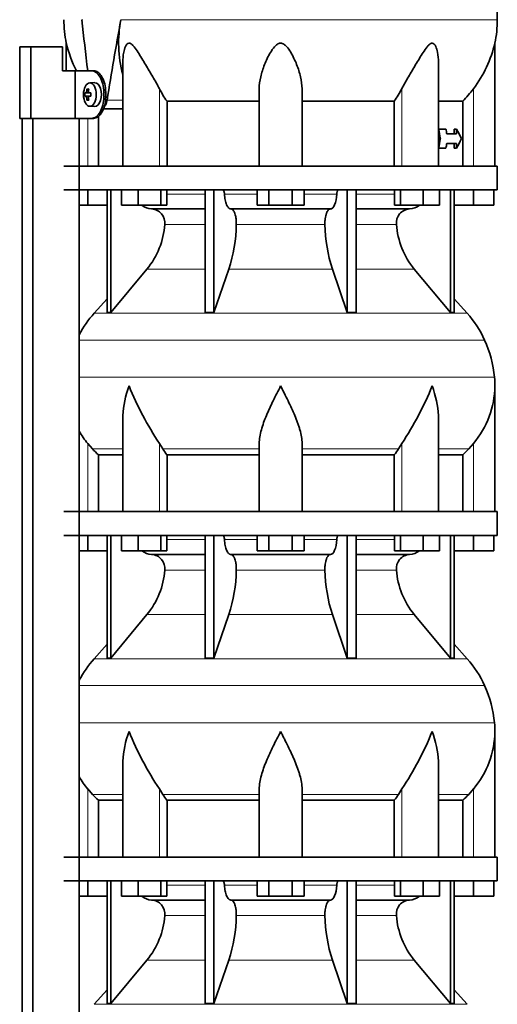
# Model space of a CAD drawing. Header units: millimetres. Extents: x 166 to 773, y -2574 to 1941.
# Tile 18 of 20: x 506 to 707, y 1055 to 1469. Entities that reach past the tile are written whole.
import ezdxf

# ---------------------------------------------------------------- set-up
doc = ezdxf.new("R2010")
doc.units = ezdxf.units.MM
for name, color, linetype in [('LOW_134-12', 7, 'Continuous'), ('M5X8_UNI7687', 7, 'Continuous'), ('VSI134_DIFFUSORE', 7, 'Continuous'), ('VSI134_TERMINALE', 7, 'Continuous'), ('VSI134_TESTATA', 7, 'Continuous')]:
    doc.layers.add(name, color=color, linetype=linetype)

# ---------------------------------------------------------------- blocks, each defined once
blk = doc.blocks.new('SE3')
at = {"layer": 'LOW_134-12', "color": 7, "linetype": 'Continuous', "lineweight": 35}
for p, q in [((507.09, -329.32), (507.09, 1427.18)), ((511.64, -329.32), (511.64, 1427.18)), ((531.03, 1427.18), (531.03, -329.32)), ((531.1, 1427.18), (531.1, 1407.18)), ((531.1, 1397.18), (531.1, 1262.18)), ((531.1, 1252.18), (531.1, 1117.18)), ((531.1, 1107.18), (531.1, 972.18))]:
    blk.add_line(p, q, dxfattribs=at)
at = {"layer": 'M5X8_UNI7687', "color": 7, "linetype": 'Continuous', "lineweight": 35}
for p, q in [((537.61, 1442.18), (535.52, 1442.11)), ((533.46, 1437.88), (535.68, 1437.72)), ((534.35, 1439.52), (535.02, 1438.98)), ((535.2, 1437.89), (536, 1437.81)), ((533.46, 1436.49), (535.68, 1436.65)), ((534.35, 1434.85), (535.02, 1435.39)), ((536, 1436.56), (535.2, 1436.47)), ((535.52, 1432.25), (537.61, 1432.18))]:
    blk.add_line(p, q, dxfattribs=at)
at = {"layer": 'M5X8_UNI7687', "color": 4, "linetype": 'Continuous', "lineweight": 9}
for p, q in [((535.68, 1437.72), (533.9, 1437.89)), ((534.17, 1438.39), (534.96, 1438.31)), ((535.22, 1437.89), (536, 1437.81)), ((533.9, 1436.47), (535.68, 1436.65)), ((534.96, 1436.05), (534.17, 1435.98)), ((536, 1436.56), (535.22, 1436.47))]:
    blk.add_line(p, q, dxfattribs=at)
at = {"layer": 'M5X8_UNI7687', "color": 7, "linetype": 'Continuous', "lineweight": 35}
blk.add_arc((542.7, 1437.18), 9.27, 175.7167, 184.2833, dxfattribs=at)
blk.add_ellipse((535.57, 1437.18), major_axis=(0, 4.93), ratio=0.544639, dxfattribs=at)
for centre, major_axis, ratio, start_param, end_param in [((537.66, 1437.18), (0, -5), 0.544639, 0, 3.159643), ((542.85, 1437.03), (-9.97, 0.73), 0.047468, -0.453089, -0.33853), ((542.94, 1437.18), (0, 10), 0.882948, 1.335108, 1.449667), ((541.01, 1434.12), (-7.92, 4.79), 0.318449, -0.559729, -0.410036), ((542.77, 1437.18), (0, 10), 0.788011, 1.335108, 1.449667), ((542.85, 1437.03), (-9.97, 0.73), 0.047468, -0.809907, -0.695348), ((539.34, 1437.18), (0, 9.26), 0.361923, 1.49595, 1.645642), ((542.85, 1437.34), (-9.97, -0.73), 0.047468, 0.33853, 0.453089), ((542.94, 1437.18), (0, -10), 0.882948, 4.833518, 4.948078), ((541.01, 1440.25), (-7.92, -4.79), 0.318449, 0.410036, 0.559729), ((542.77, 1437.18), (0, -10), 0.788011, 4.833518, 4.948078), ((542.85, 1437.34), (-9.97, -0.73), 0.047468, 0.695348, 0.809907), ((535.68, 1438.22), (0.975, -0.099), 0.510424, 4.771824, 5.100533), ((535.68, 1436.15), (0.975, 0.099), 0.510424, 1.182652, 1.511361)]:
    blk.add_ellipse(centre, major_axis=major_axis, ratio=ratio, start_param=start_param, end_param=end_param, dxfattribs=at)
for points in [[(533.9, 1437.89), (533.91, 1437.89), (533.92, 1437.9), (533.95, 1437.9), (533.97, 1437.92), (533.99, 1437.93), (534.01, 1437.95), (534.03, 1437.98), (534.05, 1438.01), (534.07, 1438.04), (534.09, 1438.08), (534.11, 1438.12), (534.12, 1438.16), (534.14, 1438.2), (534.15, 1438.25), (534.16, 1438.29), (534.17, 1438.34), (534.17, 1438.37), (534.17, 1438.39)], [(534.95, 1438.39), (534.94, 1438.37), (534.94, 1438.34), (534.94, 1438.29), (534.95, 1438.25), (534.95, 1438.2), (534.96, 1438.16), (534.97, 1438.12), (534.99, 1438.08), (535.01, 1438.04), (535.03, 1438.01), (535.05, 1437.98), (535.07, 1437.95), (535.1, 1437.93), (535.13, 1437.92), (535.15, 1437.9), (535.18, 1437.9), (535.21, 1437.89), (535.22, 1437.89)], [(534.17, 1435.98), (534.17, 1435.99), (534.17, 1436.03), (534.16, 1436.07), (534.15, 1436.12), (534.14, 1436.16), (534.12, 1436.21), (534.11, 1436.25), (534.09, 1436.29), (534.07, 1436.33), (534.05, 1436.36), (534.03, 1436.39), (534.01, 1436.41), (533.99, 1436.43), (533.97, 1436.45), (533.95, 1436.46), (533.92, 1436.47), (533.91, 1436.47), (533.9, 1436.47)], [(535.22, 1436.47), (535.21, 1436.47), (535.18, 1436.47), (535.15, 1436.46), (535.13, 1436.45), (535.1, 1436.43), (535.07, 1436.41), (535.05, 1436.39), (535.03, 1436.36), (535.01, 1436.33), (534.99, 1436.29), (534.97, 1436.25), (534.96, 1436.21), (534.95, 1436.16), (534.95, 1436.12), (534.94, 1436.07), (534.94, 1436.03), (534.94, 1435.99), (534.95, 1435.98)]]:
    blk.add_open_spline(points, degree=3, dxfattribs=at)
at = {"layer": 'VSI134_DIFFUSORE', "color": 7, "linetype": 'Continuous', "lineweight": 35}
for p, q in [((706.66, 1407.18), (524.66, 1407.18)), ((706.66, 1397.18), (706.66, 1407.18)), ((524.66, 1397.18), (706.66, 1397.18)), ((534.66, 1390.78), (534.66, 1397.18)), ((542.83, 1397.18), (542.83, 1345.73)), ((544.36, 1397.18), (544.36, 1345.73)), ((548.9, 1390.78), (548.9, 1397.18)), ((555.84, 1390.78), (555.84, 1397.18)), ((565.32, 1390.78), (565.32, 1397.18)), ((567.87, 1390.78), (567.87, 1397.18)), ((583.96, 1397.18), (583.96, 1345.73)), ((587.66, 1397.18), (587.66, 1345.73)), ((605.85, 1390.78), (605.85, 1397.18)), ((610.75, 1390.78), (610.75, 1397.18)), ((620.57, 1390.78), (620.57, 1397.18)), ((625.48, 1390.78), (625.48, 1397.18)), ((643.66, 1397.18), (643.66, 1345.73)), ((647.36, 1397.18), (647.36, 1345.73)), ((663.46, 1390.78), (663.46, 1397.18)), ((666, 1390.78), (666, 1397.18)), ((675.48, 1390.78), (675.48, 1397.18)), ((682.42, 1390.78), (682.42, 1397.18)), ((686.96, 1397.18), (686.96, 1345.73)), ((688.49, 1397.18), (688.49, 1345.73)), ((696.66, 1390.78), (696.66, 1397.18)), ((705.16, 1390.78), (705.16, 1397.18)), ((534.66, 1390.78), (531.1, 1390.78)), ((542.83, 1390.78), (534.66, 1390.78)), ((555.84, 1390.78), (548.9, 1390.78)), ((565.32, 1390.78), (555.84, 1390.78)), ((561.49, 1389.18), (583.96, 1389.18)), ((567.87, 1390.78), (565.32, 1390.78)), ((594.75, 1389.18), (636.57, 1389.18)), ((610.75, 1390.78), (605.85, 1390.78)), ((620.57, 1390.78), (610.75, 1390.78)), ((625.48, 1390.78), (620.57, 1390.78)), ((647.36, 1389.18), (669.83, 1389.18)), ((666, 1390.78), (663.46, 1390.78)), ((675.48, 1390.78), (666, 1390.78)), ((682.42, 1390.78), (675.48, 1390.78)), ((696.66, 1390.78), (688.49, 1390.78)), ((705.16, 1390.78), (696.66, 1390.78)), ((544.36, 1345.73), (559.52, 1363.94)), ((587.66, 1345.73), (593.94, 1363.94)), ((637.38, 1363.94), (643.66, 1345.73)), ((671.8, 1363.94), (686.96, 1345.73)), ((542.83, 1351.5), (537.36, 1345.43)), ((693.96, 1345.43), (688.49, 1351.5)), ((542.83, 1345.73), (544.36, 1345.73)), ((583.96, 1345.73), (587.66, 1345.73)), ((643.66, 1345.73), (647.36, 1345.73)), ((686.96, 1345.73), (688.49, 1345.73)), ((705.66, 1262.18), (705.66, 1314.92)), ((549.38, 1301.54), (549.38, 1262.18)), ((681.94, 1262.18), (681.94, 1301.54)), ((536.67, 1288.48), (534.66, 1290.78)), ((566.17, 1288.48), (564.75, 1290.78)), ((606.66, 1262.18), (606.66, 1290.78)), ((624.66, 1262.18), (624.66, 1290.78)), ((666.57, 1290.78), (665.15, 1288.48)), ((696.66, 1290.78), (694.65, 1288.48)), ((539.19, 1286.04), (549.38, 1286.04)), ((539.19, 1262.18), (539.19, 1286.04)), ((567.95, 1286.04), (606.66, 1286.04)), ((567.95, 1262.18), (567.95, 1286.04)), ((624.66, 1286.04), (663.37, 1286.04)), ((663.37, 1286.04), (663.37, 1262.18)), ((681.94, 1286.04), (692.13, 1286.04)), ((692.13, 1286.04), (692.13, 1262.18)), ((706.66, 1262.18), (524.66, 1262.18)), ((706.66, 1252.18), (706.66, 1262.18)), ((524.66, 1252.18), (706.66, 1252.18)), ((534.66, 1245.78), (534.66, 1252.18)), ((542.83, 1252.18), (542.83, 1200.73)), ((544.36, 1252.18), (544.36, 1200.73)), ((548.9, 1245.78), (548.9, 1252.18)), ((555.84, 1245.78), (555.84, 1252.18)), ((565.32, 1245.78), (565.32, 1252.18)), ((567.87, 1245.78), (567.87, 1252.18)), ((583.96, 1252.18), (583.96, 1200.73)), ((587.66, 1252.18), (587.66, 1200.73)), ((605.85, 1245.78), (605.85, 1252.18)), ((610.75, 1245.78), (610.75, 1252.18)), ((620.57, 1245.78), (620.57, 1252.18)), ((625.48, 1245.78), (625.48, 1252.18)), ((643.66, 1252.18), (643.66, 1200.73)), ((647.36, 1252.18), (647.36, 1200.73)), ((663.46, 1245.78), (663.46, 1252.18)), ((666, 1245.78), (666, 1252.18)), ((675.48, 1245.78), (675.48, 1252.18)), ((682.42, 1245.78), (682.42, 1252.18)), ((686.96, 1252.18), (686.96, 1200.73)), ((688.49, 1252.18), (688.49, 1200.73)), ((696.66, 1245.78), (696.66, 1252.18)), ((705.16, 1245.78), (705.16, 1252.18)), ((534.66, 1245.78), (531.1, 1245.78)), ((542.83, 1245.78), (534.66, 1245.78)), ((555.84, 1245.78), (548.9, 1245.78)), ((565.32, 1245.78), (555.84, 1245.78)), ((561.49, 1244.18), (583.96, 1244.18)), ((567.87, 1245.78), (565.32, 1245.78)), ((594.75, 1244.18), (636.57, 1244.18)), ((610.75, 1245.78), (605.85, 1245.78)), ((620.57, 1245.78), (610.75, 1245.78)), ((625.48, 1245.78), (620.57, 1245.78)), ((647.36, 1244.18), (669.83, 1244.18)), ((666, 1245.78), (663.46, 1245.78)), ((675.48, 1245.78), (666, 1245.78)), ((682.42, 1245.78), (675.48, 1245.78)), ((696.66, 1245.78), (688.49, 1245.78)), ((705.16, 1245.78), (696.66, 1245.78)), ((544.36, 1200.73), (559.52, 1218.94)), ((587.66, 1200.73), (593.94, 1218.94)), ((637.38, 1218.94), (643.66, 1200.73)), ((671.8, 1218.94), (686.96, 1200.73)), ((542.83, 1206.5), (537.36, 1200.43)), ((693.96, 1200.43), (688.49, 1206.5)), ((542.83, 1200.73), (544.36, 1200.73)), ((583.96, 1200.73), (587.66, 1200.73)), ((643.66, 1200.73), (647.36, 1200.73)), ((686.96, 1200.73), (688.49, 1200.73)), ((705.66, 1117.18), (705.66, 1169.92)), ((549.38, 1156.54), (549.38, 1117.18)), ((681.94, 1117.18), (681.94, 1156.54)), ((536.67, 1143.48), (534.66, 1145.78)), ((566.17, 1143.48), (564.75, 1145.78)), ((606.66, 1117.18), (606.66, 1145.78)), ((624.66, 1117.18), (624.66, 1145.78)), ((666.57, 1145.78), (665.15, 1143.48)), ((696.66, 1145.78), (694.65, 1143.48)), ((539.19, 1141.04), (549.38, 1141.04)), ((539.19, 1117.18), (539.19, 1141.04)), ((567.95, 1141.04), (606.66, 1141.04)), ((567.95, 1117.18), (567.95, 1141.04)), ((624.66, 1141.04), (663.37, 1141.04)), ((663.37, 1141.04), (663.37, 1117.18)), ((681.94, 1141.04), (692.13, 1141.04)), ((692.13, 1141.04), (692.13, 1117.18)), ((706.66, 1117.18), (524.66, 1117.18)), ((706.66, 1107.18), (706.66, 1117.18)), ((524.66, 1107.18), (706.66, 1107.18)), ((534.66, 1100.78), (534.66, 1107.18)), ((542.83, 1107.18), (542.83, 1055.73)), ((544.36, 1107.18), (544.36, 1055.73)), ((548.9, 1100.78), (548.9, 1107.18)), ((555.84, 1100.78), (555.84, 1107.18)), ((565.32, 1100.78), (565.32, 1107.18)), ((567.87, 1100.78), (567.87, 1107.18)), ((583.96, 1107.18), (583.96, 1055.73)), ((587.66, 1107.18), (587.66, 1055.73)), ((605.85, 1100.78), (605.85, 1107.18)), ((610.75, 1100.78), (610.75, 1107.18)), ((620.57, 1100.78), (620.57, 1107.18)), ((625.48, 1100.78), (625.48, 1107.18)), ((643.66, 1107.18), (643.66, 1055.73)), ((647.36, 1107.18), (647.36, 1055.73)), ((663.46, 1100.78), (663.46, 1107.18)), ((666, 1100.78), (666, 1107.18)), ((675.48, 1100.78), (675.48, 1107.18)), ((682.42, 1100.78), (682.42, 1107.18)), ((686.96, 1107.18), (686.96, 1055.73)), ((688.49, 1107.18), (688.49, 1055.73)), ((696.66, 1100.78), (696.66, 1107.18)), ((705.16, 1100.78), (705.16, 1107.18)), ((534.66, 1100.78), (531.1, 1100.78)), ((542.83, 1100.78), (534.66, 1100.78)), ((555.84, 1100.78), (548.9, 1100.78)), ((565.32, 1100.78), (555.84, 1100.78)), ((561.49, 1099.18), (583.96, 1099.18)), ((567.87, 1100.78), (565.32, 1100.78)), ((594.75, 1099.18), (636.57, 1099.18)), ((610.75, 1100.78), (605.85, 1100.78)), ((620.57, 1100.78), (610.75, 1100.78)), ((625.48, 1100.78), (620.57, 1100.78)), ((647.36, 1099.18), (669.83, 1099.18)), ((666, 1100.78), (663.46, 1100.78)), ((675.48, 1100.78), (666, 1100.78)), ((682.42, 1100.78), (675.48, 1100.78)), ((696.66, 1100.78), (688.49, 1100.78)), ((705.16, 1100.78), (696.66, 1100.78)), ((544.36, 1055.73), (559.52, 1073.94)), ((587.66, 1055.73), (593.94, 1073.94)), ((637.38, 1073.94), (643.66, 1055.73)), ((671.8, 1073.94), (686.96, 1055.73)), ((542.83, 1061.5), (537.36, 1055.43)), ((693.96, 1055.43), (688.49, 1061.5)), ((542.83, 1055.73), (544.36, 1055.73)), ((583.96, 1055.73), (587.66, 1055.73)), ((643.66, 1055.73), (647.36, 1055.73)), ((686.96, 1055.73), (688.49, 1055.73))]:
    blk.add_line(p, q, dxfattribs=at)
at = {"layer": 'VSI134_DIFFUSORE', "color": 4, "linetype": 'Continuous', "lineweight": 9}
for p, q in [((567.87, 1395.41), (583.96, 1395.41)), ((592.09, 1395.41), (605.85, 1395.41)), ((625.48, 1395.41), (639.23, 1395.41)), ((647.36, 1395.41), (663.46, 1395.41)), ((583.96, 1382.64), (567.03, 1382.64)), ((634.27, 1382.64), (597.05, 1382.64)), ((664.29, 1382.64), (647.36, 1382.64)), ((559.52, 1363.94), (583.96, 1363.94)), ((593.94, 1363.94), (637.38, 1363.94)), ((647.36, 1363.94), (671.8, 1363.94)), ((537.36, 1345.43), (693.96, 1345.43)), ((701.33, 1334.17), (531.1, 1334.17)), ((531.1, 1318.54), (705.49, 1318.54)), ((534.66, 1262.18), (534.66, 1290.78)), ((564.75, 1262.18), (564.75, 1290.78)), ((666.57, 1262.18), (666.57, 1290.78)), ((696.66, 1262.18), (696.66, 1290.78)), ((549.38, 1288.48), (536.67, 1288.48)), ((606.66, 1288.48), (566.17, 1288.48)), ((624.66, 1288.48), (665.15, 1288.48)), ((681.94, 1288.48), (694.65, 1288.48)), ((567.87, 1250.41), (583.96, 1250.41)), ((592.09, 1250.41), (605.85, 1250.41)), ((625.48, 1250.41), (639.23, 1250.41)), ((647.36, 1250.41), (663.46, 1250.41)), ((583.96, 1237.64), (567.03, 1237.64)), ((634.27, 1237.64), (597.05, 1237.64)), ((664.29, 1237.64), (647.36, 1237.64)), ((559.52, 1218.94), (583.96, 1218.94)), ((593.94, 1218.94), (637.38, 1218.94)), ((647.36, 1218.94), (671.8, 1218.94)), ((537.36, 1200.43), (693.96, 1200.43)), ((701.33, 1189.17), (531.1, 1189.17)), ((531.1, 1173.54), (705.49, 1173.54)), ((534.66, 1117.18), (534.66, 1145.78)), ((564.75, 1117.18), (564.75, 1145.78)), ((666.57, 1117.18), (666.57, 1145.78)), ((696.66, 1117.18), (696.66, 1145.78)), ((549.38, 1143.48), (536.67, 1143.48)), ((606.66, 1143.48), (566.17, 1143.48)), ((624.66, 1143.48), (665.15, 1143.48)), ((681.94, 1143.48), (694.65, 1143.48)), ((567.87, 1105.41), (583.96, 1105.41)), ((592.09, 1105.41), (605.85, 1105.41)), ((625.48, 1105.41), (639.23, 1105.41)), ((647.36, 1105.41), (663.46, 1105.41)), ((583.96, 1092.64), (567.03, 1092.64)), ((634.27, 1092.64), (597.05, 1092.64)), ((664.29, 1092.64), (647.36, 1092.64)), ((559.52, 1073.94), (583.96, 1073.94)), ((593.94, 1073.94), (637.38, 1073.94)), ((647.36, 1073.94), (671.8, 1073.94)), ((537.36, 1055.43), (693.96, 1055.43))]:
    blk.add_line(p, q, dxfattribs=at)
at = {"layer": 'VSI134_DIFFUSORE', "color": 7, "linetype": 'Continuous', "lineweight": 35}
for centre, radius, start, end in [((561.72, 1395.86), 6.68, 229.5852, 268.0094), ((561.2, 1383.32), 5.87, 353.3223, 87.2173), ((670.1, 1383.34), 5.85, 92.5772, 186.8833), ((669.6, 1395.86), 6.68, 271.9979, 310.3729), ((533.73, 1385.16), 33.4, 320.5472, 355.6594), ((532.09, 1383.84), 64.97, 342.1602, 358.9354), ((700.74, 1384.09), 66.48, 181.2569, 197.6475), ((697.7, 1385.21), 33.51, 184.3996, 219.3938), ((570.06, 1315.98), 44, 138, 152.3158), ((661.26, 1315.98), 44, 24.4088, 42), ((656.71, 1313.92), 49, 5.4174, 24.4088), ((667.16, 1314.91), 38.5, 359.9861, 5.4174), ((677.84, 1365.85), 135.74, 202.0412, 213.5763), ((553.48, 1365.85), 135.74, 326.4237, 337.9588), ((666.97, 1315.59), 38.7, 320.1094, 358.9842), ((564.35, 1315.59), 38.7, 210.5496, 219.8906), ((599.28, 1310.7), 39.88, 213.8582, 218.2062), ((632.04, 1310.7), 39.88, 321.7938, 326.1418), ((561.72, 1250.86), 6.68, 229.5852, 268.0094), ((561.2, 1238.32), 5.87, 353.3223, 87.2173), ((670.1, 1238.34), 5.85, 92.5772, 186.8833), ((669.6, 1250.86), 6.68, 271.9979, 310.3729), ((533.73, 1240.16), 33.4, 320.5472, 355.6594), ((532.09, 1238.84), 64.97, 342.1602, 358.9354), ((700.74, 1239.09), 66.48, 181.2569, 197.6475), ((697.7, 1240.21), 33.51, 184.3996, 219.3938), ((570.06, 1170.98), 44, 138, 152.3158), ((661.26, 1170.98), 44, 24.4088, 42), ((656.71, 1168.92), 49, 5.4174, 24.4088), ((667.16, 1169.91), 38.5, 359.9861, 5.4174), ((677.84, 1220.85), 135.74, 202.0412, 213.5763), ((553.48, 1220.85), 135.74, 326.4237, 337.9588), ((666.97, 1170.59), 38.7, 320.1094, 358.9842), ((564.35, 1170.59), 38.7, 210.5496, 219.8906), ((599.28, 1165.7), 39.88, 213.8582, 218.2062), ((632.04, 1165.7), 39.88, 321.7938, 326.1418), ((561.72, 1105.86), 6.68, 229.5852, 268.0094), ((561.2, 1093.32), 5.87, 353.3223, 87.2173), ((670.1, 1093.34), 5.85, 92.5772, 186.8833), ((669.6, 1105.86), 6.68, 271.9979, 310.3729), ((533.73, 1095.16), 33.4, 320.5472, 355.6594), ((532.09, 1093.84), 64.97, 342.1602, 358.9354), ((700.74, 1094.09), 66.48, 181.2569, 197.6475), ((697.7, 1095.21), 33.51, 184.3996, 219.3938)]:
    blk.add_arc(centre, radius, start, end, dxfattribs=at)
for points, knots in [([(591.33, 1397.18), (591.37, 1397.18), (591.42, 1397.17), (591.51, 1397.13), (591.56, 1397.1), (591.69, 1396.97), (591.77, 1396.84), (591.91, 1396.51), (591.96, 1396.32), (592.05, 1395.89), (592.08, 1395.65), (592.09, 1395.41)], [0, 0, 0, 0, 0.125, 0.125, 0.25, 0.25, 0.5, 0.5, 0.75, 0.75, 1, 1, 1, 1]), ([(639.23, 1395.41), (639.24, 1395.65), (639.27, 1395.88), (639.33, 1396.21), (639.36, 1396.31), (639.42, 1396.5), (639.45, 1396.59), (639.52, 1396.76), (639.56, 1396.83), (639.63, 1396.95), (639.68, 1397.01), (639.76, 1397.1), (639.81, 1397.13), (639.9, 1397.17), (639.95, 1397.18), (639.99, 1397.18)], [0, 0, 0, 0, 0.25, 0.25, 0.375, 0.375, 0.5, 0.5, 0.625, 0.625, 0.75, 0.75, 0.875, 0.875, 1, 1, 1, 1]), ([(594.75, 1389.18), (594.59, 1389.18), (594.43, 1389.22), (594.19, 1389.34), (594.11, 1389.39), (593.95, 1389.5), (593.87, 1389.57), (593.64, 1389.79), (593.5, 1389.98), (593.22, 1390.43), (593.09, 1390.68), (592.85, 1391.24), (592.73, 1391.56), (592.53, 1392.23), (592.45, 1392.59), (592.3, 1393.34), (592.23, 1393.74), (592.14, 1394.56), (592.11, 1394.98), (592.09, 1395.41)], [0, 0, 0, 0, 0.125, 0.125, 0.1875, 0.1875, 0.25, 0.25, 0.375, 0.375, 0.5, 0.5, 0.625, 0.625, 0.75, 0.75, 0.875, 0.875, 1, 1, 1, 1]), ([(639.23, 1395.41), (639.16, 1393.7), (638.84, 1392.1), (637.87, 1389.83), (637.22, 1389.18), (636.57, 1389.18)], [0, 0, 0, 0, 0.5, 0.5, 1, 1, 1, 1]), ([(594.75, 1389.18), (594.83, 1389.18), (594.91, 1389.17), (595.07, 1389.13), (595.15, 1389.1), (595.38, 1388.97), (595.53, 1388.84), (595.83, 1388.5), (595.96, 1388.3), (596.16, 1387.94), (596.22, 1387.81), (596.34, 1387.53), (596.4, 1387.38), (596.56, 1386.92), (596.65, 1386.59), (596.78, 1386.05), (596.81, 1385.87), (596.88, 1385.49), (596.91, 1385.3), (596.99, 1384.71), (597.02, 1384.3), (597.06, 1383.47), (597.06, 1383.05), (597.05, 1382.64)], [0, 0, 0, 0, 0.0625, 0.0625, 0.125, 0.125, 0.25, 0.25, 0.375, 0.375, 0.4375, 0.4375, 0.5, 0.5, 0.625, 0.625, 0.6875, 0.6875, 0.75, 0.75, 0.875, 0.875, 1, 1, 1, 1]), ([(634.27, 1382.64), (634.26, 1383.05), (634.26, 1383.47), (634.29, 1384.09), (634.3, 1384.29), (634.34, 1384.7), (634.36, 1384.9), (634.44, 1385.49), (634.5, 1385.87), (634.63, 1386.41), (634.67, 1386.58), (634.77, 1386.92), (634.87, 1387.24), (634.98, 1387.53), (635.1, 1387.8), (635.16, 1387.94), (635.36, 1388.3), (635.5, 1388.51), (635.79, 1388.84), (635.94, 1388.97), (636.25, 1389.14), (636.41, 1389.18), (636.57, 1389.18)], [0, 0, 0, 0, 0.125, 0.125, 0.1875, 0.1875, 0.25, 0.25, 0.375, 0.375, 0.4375, 0.4375, 0.5, 0.5625, 0.5625, 0.625, 0.625, 0.75, 0.75, 0.875, 0.875, 1, 1, 1, 1]), ([(549.38, 1301.53), (549.38, 1301.85), (549.39, 1302.18), (549.54, 1306.55), (550.53, 1310.76), (552.02, 1314.91)], [0.4601729, 0.4601729, 0.4601729, 0.4601729, 0.5, 0.5, 1, 1, 1, 1]), ([(606.66, 1290.78), (606.66, 1292.61), (607.02, 1294.55), (608.12, 1298.49), (608.86, 1300.5), (610.58, 1304.6), (611.54, 1306.64), (613.04, 1309.72), (613.55, 1310.75), (614.6, 1312.82), (615.13, 1313.88), (615.66, 1314.91)], [0, 0, 0, 0, 0.25, 0.25, 0.5, 0.5, 0.75, 0.75, 0.875, 0.875, 1, 1, 1, 1]), ([(624.66, 1290.78), (624.66, 1291.69), (624.57, 1292.63), (624.26, 1294.53), (624.04, 1295.5), (623.62, 1296.98), (623.47, 1297.48), (623.15, 1298.48), (622.98, 1298.98), (622.44, 1300.48), (622.04, 1301.49), (621.2, 1303.52), (620.74, 1304.54), (619.8, 1306.59), (619.3, 1307.63), (618.29, 1309.71), (617.77, 1310.74), (616.99, 1312.3), (616.72, 1312.82), (616.32, 1313.6), (616.19, 1313.86), (615.93, 1314.39), (615.79, 1314.65), (615.66, 1314.91)], [0, 0, 0, 0, 0.125, 0.125, 0.25, 0.25, 0.3125, 0.3125, 0.375, 0.375, 0.5, 0.5, 0.625, 0.625, 0.75, 0.75, 0.875, 0.875, 0.9375, 0.9375, 0.96875, 0.96875, 1, 1, 1, 1]), ([(681.94, 1301.53), (681.94, 1301.85), (681.93, 1302.18), (681.78, 1306.55), (680.79, 1310.76), (679.3, 1314.91)], [0.4601729, 0.4601729, 0.4601729, 0.4601729, 0.5, 0.5, 1, 1, 1, 1]), ([(591.33, 1252.18), (591.37, 1252.18), (591.42, 1252.17), (591.51, 1252.13), (591.56, 1252.1), (591.69, 1251.97), (591.77, 1251.84), (591.91, 1251.51), (591.96, 1251.32), (592.05, 1250.89), (592.08, 1250.65), (592.09, 1250.41)], [0, 0, 0, 0, 0.125, 0.125, 0.25, 0.25, 0.5, 0.5, 0.75, 0.75, 1, 1, 1, 1]), ([(639.23, 1250.41), (639.24, 1250.65), (639.27, 1250.88), (639.33, 1251.21), (639.36, 1251.31), (639.42, 1251.5), (639.45, 1251.59), (639.52, 1251.76), (639.56, 1251.83), (639.63, 1251.95), (639.68, 1252.01), (639.76, 1252.1), (639.81, 1252.13), (639.9, 1252.17), (639.95, 1252.18), (639.99, 1252.18)], [0, 0, 0, 0, 0.25, 0.25, 0.375, 0.375, 0.5, 0.5, 0.625, 0.625, 0.75, 0.75, 0.875, 0.875, 1, 1, 1, 1]), ([(594.75, 1244.18), (594.59, 1244.18), (594.43, 1244.22), (594.19, 1244.34), (594.11, 1244.39), (593.95, 1244.5), (593.87, 1244.57), (593.64, 1244.79), (593.5, 1244.98), (593.22, 1245.43), (593.09, 1245.68), (592.85, 1246.24), (592.73, 1246.56), (592.53, 1247.23), (592.45, 1247.59), (592.3, 1248.34), (592.23, 1248.74), (592.14, 1249.56), (592.11, 1249.98), (592.09, 1250.41)], [0, 0, 0, 0, 0.125, 0.125, 0.1875, 0.1875, 0.25, 0.25, 0.375, 0.375, 0.5, 0.5, 0.625, 0.625, 0.75, 0.75, 0.875, 0.875, 1, 1, 1, 1]), ([(639.23, 1250.41), (639.16, 1248.7), (638.84, 1247.1), (637.87, 1244.83), (637.22, 1244.18), (636.57, 1244.18)], [0, 0, 0, 0, 0.5, 0.5, 1, 1, 1, 1]), ([(594.75, 1244.18), (594.83, 1244.18), (594.91, 1244.17), (595.07, 1244.13), (595.15, 1244.1), (595.38, 1243.97), (595.53, 1243.84), (595.83, 1243.5), (595.96, 1243.3), (596.16, 1242.94), (596.22, 1242.81), (596.34, 1242.53), (596.4, 1242.38), (596.56, 1241.92), (596.65, 1241.59), (596.78, 1241.05), (596.81, 1240.87), (596.88, 1240.49), (596.91, 1240.3), (596.99, 1239.71), (597.02, 1239.3), (597.06, 1238.47), (597.06, 1238.05), (597.05, 1237.64)], [0, 0, 0, 0, 0.0625, 0.0625, 0.125, 0.125, 0.25, 0.25, 0.375, 0.375, 0.4375, 0.4375, 0.5, 0.5, 0.625, 0.625, 0.6875, 0.6875, 0.75, 0.75, 0.875, 0.875, 1, 1, 1, 1]), ([(634.27, 1237.64), (634.26, 1238.05), (634.26, 1238.47), (634.29, 1239.09), (634.3, 1239.29), (634.34, 1239.7), (634.36, 1239.9), (634.44, 1240.49), (634.5, 1240.87), (634.63, 1241.41), (634.67, 1241.58), (634.77, 1241.92), (634.87, 1242.24), (634.98, 1242.53), (635.1, 1242.8), (635.16, 1242.94), (635.36, 1243.3), (635.5, 1243.51), (635.79, 1243.84), (635.94, 1243.97), (636.25, 1244.14), (636.41, 1244.18), (636.57, 1244.18)], [0, 0, 0, 0, 0.125, 0.125, 0.1875, 0.1875, 0.25, 0.25, 0.375, 0.375, 0.4375, 0.4375, 0.5, 0.5625, 0.5625, 0.625, 0.625, 0.75, 0.75, 0.875, 0.875, 1, 1, 1, 1]), ([(549.38, 1156.53), (549.38, 1156.85), (549.39, 1157.18), (549.54, 1161.55), (550.53, 1165.76), (552.02, 1169.91)], [0.4601729, 0.4601729, 0.4601729, 0.4601729, 0.5, 0.5, 1, 1, 1, 1]), ([(606.66, 1145.78), (606.66, 1147.61), (607.02, 1149.55), (608.12, 1153.49), (608.86, 1155.5), (610.58, 1159.6), (611.54, 1161.64), (613.04, 1164.72), (613.55, 1165.75), (614.6, 1167.82), (615.13, 1168.88), (615.66, 1169.91)], [0, 0, 0, 0, 0.25, 0.25, 0.5, 0.5, 0.75, 0.75, 0.875, 0.875, 1, 1, 1, 1]), ([(624.66, 1145.78), (624.66, 1146.69), (624.57, 1147.63), (624.26, 1149.53), (624.04, 1150.5), (623.62, 1151.98), (623.47, 1152.48), (623.15, 1153.48), (622.98, 1153.98), (622.44, 1155.48), (622.04, 1156.49), (621.2, 1158.52), (620.74, 1159.54), (619.8, 1161.59), (619.3, 1162.63), (618.29, 1164.71), (617.77, 1165.74), (616.99, 1167.3), (616.72, 1167.82), (616.32, 1168.6), (616.19, 1168.86), (615.93, 1169.39), (615.79, 1169.65), (615.66, 1169.91)], [0, 0, 0, 0, 0.125, 0.125, 0.25, 0.25, 0.3125, 0.3125, 0.375, 0.375, 0.5, 0.5, 0.625, 0.625, 0.75, 0.75, 0.875, 0.875, 0.9375, 0.9375, 0.96875, 0.96875, 1, 1, 1, 1]), ([(681.94, 1156.53), (681.94, 1156.85), (681.93, 1157.18), (681.78, 1161.55), (680.79, 1165.76), (679.3, 1169.91)], [0.4601729, 0.4601729, 0.4601729, 0.4601729, 0.5, 0.5, 1, 1, 1, 1]), ([(591.33, 1107.18), (591.37, 1107.18), (591.42, 1107.17), (591.51, 1107.13), (591.56, 1107.1), (591.69, 1106.97), (591.77, 1106.84), (591.91, 1106.51), (591.96, 1106.32), (592.05, 1105.89), (592.08, 1105.65), (592.09, 1105.41)], [0, 0, 0, 0, 0.125, 0.125, 0.25, 0.25, 0.5, 0.5, 0.75, 0.75, 1, 1, 1, 1]), ([(594.75, 1099.18), (594.59, 1099.18), (594.43, 1099.22), (594.19, 1099.34), (594.11, 1099.39), (593.95, 1099.5), (593.87, 1099.57), (593.64, 1099.79), (593.5, 1099.98), (593.22, 1100.43), (593.09, 1100.68), (592.85, 1101.24), (592.73, 1101.56), (592.53, 1102.23), (592.45, 1102.59), (592.3, 1103.34), (592.23, 1103.74), (592.14, 1104.56), (592.11, 1104.98), (592.09, 1105.41)], [0, 0, 0, 0, 0.125, 0.125, 0.1875, 0.1875, 0.25, 0.25, 0.375, 0.375, 0.5, 0.5, 0.625, 0.625, 0.75, 0.75, 0.875, 0.875, 1, 1, 1, 1]), ([(639.23, 1105.41), (639.16, 1103.7), (638.84, 1102.1), (637.87, 1099.83), (637.22, 1099.18), (636.57, 1099.18)], [0, 0, 0, 0, 0.5, 0.5, 1, 1, 1, 1]), ([(639.23, 1105.41), (639.24, 1105.65), (639.27, 1105.88), (639.33, 1106.21), (639.36, 1106.31), (639.42, 1106.5), (639.45, 1106.59), (639.52, 1106.76), (639.56, 1106.83), (639.63, 1106.95), (639.68, 1107.01), (639.76, 1107.1), (639.81, 1107.13), (639.9, 1107.17), (639.95, 1107.18), (639.99, 1107.18)], [0, 0, 0, 0, 0.25, 0.25, 0.375, 0.375, 0.5, 0.5, 0.625, 0.625, 0.75, 0.75, 0.875, 0.875, 1, 1, 1, 1]), ([(594.75, 1099.18), (594.83, 1099.18), (594.91, 1099.17), (595.07, 1099.13), (595.15, 1099.1), (595.38, 1098.97), (595.53, 1098.84), (595.83, 1098.5), (595.96, 1098.3), (596.16, 1097.94), (596.22, 1097.81), (596.34, 1097.53), (596.4, 1097.38), (596.56, 1096.92), (596.65, 1096.59), (596.78, 1096.05), (596.81, 1095.87), (596.88, 1095.49), (596.91, 1095.3), (596.99, 1094.71), (597.02, 1094.3), (597.06, 1093.47), (597.06, 1093.05), (597.05, 1092.64)], [0, 0, 0, 0, 0.0625, 0.0625, 0.125, 0.125, 0.25, 0.25, 0.375, 0.375, 0.4375, 0.4375, 0.5, 0.5, 0.625, 0.625, 0.6875, 0.6875, 0.75, 0.75, 0.875, 0.875, 1, 1, 1, 1]), ([(634.27, 1092.64), (634.26, 1093.05), (634.26, 1093.47), (634.29, 1094.09), (634.3, 1094.29), (634.34, 1094.7), (634.36, 1094.9), (634.44, 1095.49), (634.5, 1095.87), (634.63, 1096.41), (634.67, 1096.58), (634.77, 1096.92), (634.87, 1097.24), (634.98, 1097.53), (635.1, 1097.8), (635.16, 1097.94), (635.36, 1098.3), (635.5, 1098.51), (635.79, 1098.84), (635.94, 1098.97), (636.25, 1099.14), (636.41, 1099.18), (636.57, 1099.18)], [0, 0, 0, 0, 0.125, 0.125, 0.1875, 0.1875, 0.25, 0.25, 0.375, 0.375, 0.4375, 0.4375, 0.5, 0.5625, 0.5625, 0.625, 0.625, 0.75, 0.75, 0.875, 0.875, 1, 1, 1, 1])]:
    blk.add_open_spline(points, degree=3, knots=knots, dxfattribs=at)
for points in [[(539.19, 1286.04), (538.32, 1286.82), (537.48, 1287.64), (536.67, 1288.48)], [(694.65, 1288.48), (693.84, 1287.64), (693, 1286.82), (692.13, 1286.04)], [(539.19, 1141.04), (538.32, 1141.82), (537.48, 1142.64), (536.67, 1143.48)], [(694.65, 1143.48), (693.84, 1142.64), (693, 1141.82), (692.13, 1141.04)]]:
    blk.add_open_spline(points, degree=3, dxfattribs=at)
at = {"layer": 'VSI134_TERMINALE', "color": 7, "linetype": 'Continuous', "lineweight": 35}
for p, q in [((510.76, 1457.18), (506.08, 1457.18)), ((506.08, 1427.18), (506.08, 1457.18)), ((524.1, 1457.18), (510.76, 1457.18)), ((510.76, 1427.18), (510.76, 1457.18)), ((524.1, 1457.18), (524.1, 1447.18)), ((529.33, 1447.18), (524.1, 1447.18)), ((529.33, 1447.18), (529.33, 1427.18)), ((536.34, 1447.18), (529.33, 1447.18)), ((536.34, 1447.18), (537.14, 1447.18)), ((541.41, 1436.18), (541.41, 1438.18)), ((542.21, 1436.18), (542.21, 1438.18)), ((510.76, 1427.18), (506.08, 1427.18)), ((529.33, 1427.18), (510.76, 1427.18)), ((536.34, 1427.18), (529.33, 1427.18)), ((537.14, 1427.18), (536.34, 1427.18))]:
    blk.add_line(p, q, dxfattribs=at)
at = {"layer": 'VSI134_TERMINALE', "color": 4, "linetype": 'Continuous', "lineweight": 9}
for p, q in [((541.41, 1438.18), (542.21, 1438.18)), ((542.21, 1436.18), (541.41, 1436.18))]:
    blk.add_line(p, q, dxfattribs=at)
at = {"layer": 'VSI134_TERMINALE', "color": 7, "linetype": 'Continuous', "lineweight": 35}
for points in [[(541.41, 1438.18), (541.41, 1439.37), (541.27, 1440.54), (540.73, 1442.72), (540.33, 1443.72), (538.89, 1446.21), (537.58, 1447.18), (536.34, 1447.18)], [(537.14, 1447.18), (537.76, 1447.18), (538.39, 1446.95), (539.6, 1446.05), (540.17, 1445.38), (541.61, 1442.9), (542.21, 1440.56), (542.21, 1438.18)], [(536.34, 1427.18), (536.96, 1427.18), (537.59, 1427.42), (538.8, 1428.32), (539.37, 1428.98), (540.81, 1431.47), (541.41, 1433.8), (541.41, 1436.18)], [(542.21, 1436.18), (542.21, 1434.99), (542.07, 1433.83), (541.53, 1431.65), (541.13, 1430.65), (539.69, 1428.16), (538.38, 1427.18), (537.14, 1427.18)]]:
    blk.add_open_spline(points, degree=3, knots=[0, 0, 0, 0, 0.25, 0.25, 0.5, 0.5, 1, 1, 1, 1], dxfattribs=at)
at = {"layer": 'VSI134_TESTATA', "color": 7, "linetype": 'Continuous', "lineweight": 35}
for p, q in [((706.65, 1468.6), (706.59, 1475.32)), ((525.66, 1458.77), (525.66, 1447.18)), ((705.66, 1407.18), (705.66, 1458.77)), ((549.38, 1450.69), (549.38, 1407.18)), ((681.94, 1407.18), (681.94, 1450.69)), ((606.66, 1407.18), (606.66, 1439.65)), ((624.66, 1407.18), (624.66, 1439.65)), ((567.95, 1434.37), (606.66, 1434.37)), ((567.95, 1407.18), (567.95, 1434.37)), ((624.66, 1434.37), (663.37, 1434.37)), ((663.37, 1434.37), (663.37, 1407.18)), ((681.94, 1434.37), (692.13, 1434.37)), ((692.13, 1434.37), (692.13, 1407.18)), ((541.28, 1431.18), (549.38, 1431.18)), ((539.19, 1407.18), (539.19, 1428.05)), ((681.94, 1422.68), (682.01, 1422.68)), ((685.1, 1422.68), (682.01, 1422.68)), ((688.56, 1420.68), (688.56, 1422.68)), ((688.56, 1422.68), (689.49, 1422.68)), ((689.49, 1422.68), (689.49, 1420.68)), ((681.94, 1418.68), (682.77, 1418.68)), ((689.49, 1420.68), (685.43, 1420.68)), ((681.94, 1414.68), (682.01, 1414.68)), ((685.1, 1414.68), (682.01, 1414.68)), ((689.49, 1416.68), (685.43, 1416.68)), ((688.56, 1414.68), (688.56, 1416.68)), ((688.56, 1414.68), (689.49, 1414.68)), ((689.49, 1416.68), (689.49, 1414.68))]:
    blk.add_line(p, q, dxfattribs=at)
at = {"layer": 'VSI134_TESTATA', "color": 4, "linetype": 'Continuous', "lineweight": 9}
for p, q in [((532.2, 1468.6), (532.56, 1468.61)), ((549.75, 1468.6), (548.57, 1468.6)), ((549.75, 1468.6), (706.66, 1468.6)), ((564.75, 1407.18), (564.75, 1439.65)), ((666.57, 1407.18), (666.57, 1439.65)), ((696.66, 1407.18), (696.66, 1439.65)), ((542.77, 1434.89), (549.38, 1434.89)), ((534.66, 1407.18), (534.66, 1427.18))]:
    blk.add_line(p, q, dxfattribs=at)
at = {"layer": 'VSI134_TESTATA', "color": 7, "linetype": 'Continuous', "lineweight": 35}
for centre, radius, start, end in [((573.52, 1468.6), 48.86, 179.997, 191.6142), ((598.97, 1458.87), 51.33, 169.0652, 194.946), ((657.8, 1468.6), 48.86, 348.3855, 359.9992), ((575.92, 1470.75), 51.67, 193.411, 207.1452), ((655.4, 1470.75), 51.67, 322.9908, 346.589), ((607.55, 1461.97), 48.27, 207.5442, 214.882), ((623.79, 1461.96), 48.25, 325.1162, 332.4576)]:
    blk.add_arc(centre, radius, start, end, dxfattribs=at)
for centre, major_axis, ratio, start_param, end_param in [((615.66, 1412.52), (-52.11, 339.42), 0.219797, 1.371178, 1.434831), ((615.66, 1412.52), (52.11, 339.42), 0.219797, 1.438638, 1.538622), ((90.18, 1388.99), (445.66, -468.57), 0.868163, 0.929446, 0.936037), ((76.38, 1405.59), (455.99, -479.52), 0.868157, 0.904938, 0.908156), ((615.66, 1425.35), (77.41, -20.53), 0.467437, 0.355072, 0.451875), ((90.19, 1448.37), (445.65, 468.57), 0.868163, -0.936043, -0.929452), ((615.66, 1412.02), (77.41, 20.53), 0.467437, -0.451875, -0.355072), ((76.3, 1431.77), (456.13, 479.47), 0.86817, -0.907936, -0.904719)]:
    blk.add_ellipse(centre, major_axis=major_axis, ratio=ratio, start_param=start_param, end_param=end_param, dxfattribs=at)
for points, knots in [([(549.38, 1450.69), (549.38, 1452.11), (549.5, 1453.54), (549.95, 1455.77), (550.17, 1456.59), (550.67, 1457.69), (550.87, 1458.04), (551.38, 1458.59), (551.7, 1458.78), (552.42, 1458.75), (552.8, 1458.54), (553.49, 1457.97), (553.8, 1457.62), (554.71, 1456.5), (555.26, 1455.68), (556.88, 1453.19), (557.93, 1451.45), (559.98, 1448.02), (560.99, 1446.32), (562.95, 1442.95), (563.91, 1441.26), (564.75, 1439.65)], [0.2713594, 0.2713594, 0.2713594, 0.2713594, 0.375, 0.375, 0.4375, 0.4375, 0.46875, 0.46875, 0.5, 0.5, 0.53125, 0.53125, 0.5625, 0.5625, 0.625, 0.625, 0.75, 0.75, 0.875, 0.875, 1, 1, 1, 1]), ([(624.66, 1439.65), (624.66, 1441.29), (624.42, 1442.95), (623.63, 1446.35), (623.07, 1448.09), (621.7, 1451.53), (620.89, 1453.26), (619.38, 1455.77), (618.82, 1456.6), (617.82, 1457.7), (617.46, 1458.05), (616.6, 1458.6), (616.11, 1458.78), (615.08, 1458.75), (614.6, 1458.54), (613.77, 1457.96), (613.41, 1457.61), (612.43, 1456.5), (611.88, 1455.67), (610.39, 1453.19), (609.59, 1451.47), (608.22, 1448.01), (607.68, 1446.31), (606.9, 1442.95), (606.66, 1441.27), (606.66, 1439.65)], [0, 0, 0, 0, 0.125, 0.125, 0.25, 0.25, 0.375, 0.375, 0.4375, 0.4375, 0.46875, 0.46875, 0.5, 0.5, 0.53125, 0.53125, 0.5625, 0.5625, 0.625, 0.625, 0.75, 0.75, 0.875, 0.875, 1, 1, 1, 1]), ([(681.94, 1450.69), (681.94, 1452.12), (681.82, 1453.54), (681.37, 1455.77), (681.15, 1456.6), (680.65, 1457.7), (680.45, 1458.05), (679.94, 1458.6), (679.62, 1458.78), (678.89, 1458.75), (678.51, 1458.54), (677.83, 1457.96), (677.51, 1457.61), (676.61, 1456.5), (676.05, 1455.67), (674.43, 1453.19), (673.4, 1451.47), (671.33, 1448.01), (670.32, 1446.31), (668.37, 1442.95), (667.42, 1441.27), (666.57, 1439.65)], [0.2712662, 0.2712662, 0.2712662, 0.2712662, 0.375, 0.375, 0.4375, 0.4375, 0.46875, 0.46875, 0.5, 0.5, 0.53125, 0.53125, 0.5625, 0.5625, 0.625, 0.625, 0.75, 0.75, 0.875, 0.875, 1, 1, 1, 1]), ([(542.77, 1434.89), (542.73, 1434.63), (542.67, 1434.37), (542.54, 1433.87), (542.46, 1433.63), (542.28, 1433.18), (542.18, 1432.96), (541.96, 1432.57), (541.84, 1432.38), (541.69, 1432.18), (541.65, 1432.14), (541.62, 1432.1)], [0, 0, 0, 0, 0.125, 0.125, 0.25, 0.25, 0.375, 0.375, 0.5, 0.5, 0.5305988, 0.5305988, 0.5305988, 0.5305988])]:
    blk.add_open_spline(points, degree=3, knots=knots, dxfattribs=at)
blk.add_open_spline([(696.66, 1439.65), (695.27, 1437.77), (693.76, 1436.01), (692.13, 1434.37)], degree=3, dxfattribs=at)

msp = doc.modelspace()

# ---------------------------------------------------------------- block references
msp.add_blockref('SE3', (0, 0))

doc.saveas('drawing.dxf')
